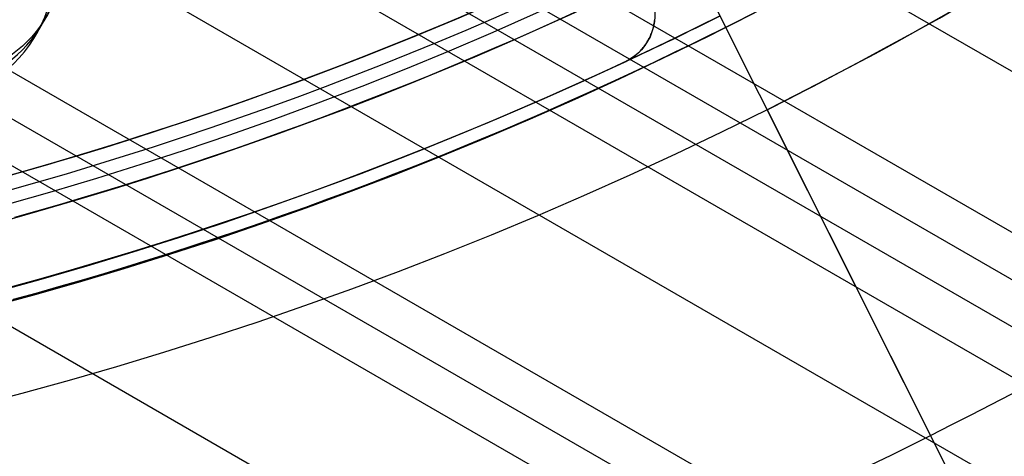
# Model space of a CAD drawing. Extents: x 19499 to 20475, y -6718 to -5871.
# Tile 14 of 60: x 20006 to 20025, y -6475 to -6467. Entities that reach past the tile are written whole.
import ezdxf

# ---------------------------------------------------------------- set-up
doc = ezdxf.new("R2010")
doc.units = 0
doc.layers.get('0').update_dxf_attribs({"linetype": 'CONTINUOUS'})
doc.layers.add('BLANCO_METALICO', color=7, linetype='CONTINUOUS')
doc.layers.add('COLOR', color=7, linetype='CONTINUOUS')

msp = doc.modelspace()

# ---------------------------------------------------------------- linework, layer by layer
for p, q in [((20002.94259959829, -6454.872013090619, 73.37723837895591), (20426.81014999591, -6699.592057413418, 73.3772383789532)), ((19999.25083780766, -6455.811427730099, 73.74757164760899), (20425.48043110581, -6701.89519809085, 73.74757162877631)), ((19998.03832620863, -6456.008148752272, 74.17051512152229), (20425.09212047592, -6702.567771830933, 74.17051512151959)), ((20424.28832880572, -6703.959979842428, 76.35061684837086), (19995.07558381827, -6456.153885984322, 76.35061684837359)), ((19996.78645518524, -6456.182145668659, 74.59345861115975), (20424.70380986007, -6703.240345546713, 74.59345859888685)), ((19986.93436570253, -6461.500131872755, 76.55034533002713), (20419.93803189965, -6711.494915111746, 76.55034533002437)), ((20006.91563121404, -6465.101082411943, 74.96379185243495), (20423.37409095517, -6705.543486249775, 74.96379185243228)), ((20006.65579527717, -6467.045581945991, 75.21564542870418), (20006.87233758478, -6466.67051966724, 77.09154099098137)), ((20006.1091471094, -6467.706312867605, 75.3341251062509), (20422.0443720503, -6707.846626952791, 75.33412510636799)), ((20421.26775080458, -6709.191774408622, 76.18001207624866), (20003.62536847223, -6468.065832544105, 76.18001207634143)), ((20005.29494604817, -6468.132998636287, 75.75706859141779), (20421.65606142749, -6708.519200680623, 75.75706859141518))]:
    msp.add_line(p, q)
at = {"extrusion": (0.112475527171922, 0.1948133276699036, 0.974370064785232)}
msp.add_lwpolyline([(-20545.72119684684, -4382.985045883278), (-20546.23174644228, -4382.676077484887), (-20546.74029225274, -4382.36241276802), (-20547.24677385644, -4382.044070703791), (-20547.75113102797, -4381.721071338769), (-20548.25330376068, -4381.393435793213), (-20548.75323228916, -4381.06118625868), (-20549.25085711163, -4380.724345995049), (-20549.74611901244, -4380.382939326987), (-20550.23895908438, -4380.036991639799), (-20550.72931875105, -4379.686529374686), (-20551.21713978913, -4379.331580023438), (-20551.70236435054, -4378.972172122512), (-20552.1849349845, -4378.608335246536), (-20552.66479465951, -4378.240100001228), (-20553.14188678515, -4377.867498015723), (-20553.6161552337, -4377.490561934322), (-20554.08754436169, -4377.109325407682), (-20554.55599903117, -4376.723823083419), (-20555.02146463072, -4376.334090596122), (-20555.48388709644, -4375.940164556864), (-20555.9432129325, -4375.542082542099), (-20556.3993892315, -4375.139883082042), (-20556.85236369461, -4374.73360564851), (-20557.30208465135, -4374.323290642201), (-20557.7485010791, -4373.908979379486), (-20558.19156262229, -4373.490714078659), (-20558.63121961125, -4373.068537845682), (-20559.06742308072, -4372.642494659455), (-20559.50012478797, -4372.212629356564), (-20559.92927723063, -4371.778987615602), (-20560.35483366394, -4371.341615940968), (-20560.77674811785, -4370.900561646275), (-20561.1949754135, -4370.455872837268), (-20561.60947117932, -4370.007598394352), (-20562.02019186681, -4369.555787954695), (-20562.42709476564, -4369.100491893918), (-20562.83013801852, -4368.641761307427), (-20563.22928063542, -4368.179647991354), (-20563.6244825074, -4367.71420442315), (-20564.0157044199, -4367.245483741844), (-20564.40290806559, -4366.773539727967), (-20564.78605605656, -4366.298426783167), (-20565.16511193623, -4365.820199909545), (-20565.54004019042, -4365.338914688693), (-20565.91080625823, -4364.854627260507), (-20566.27737654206, -4364.36739430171), (-20566.63971841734, -4363.877273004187), (-20566.99780024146, -4363.384321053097), (-20567.3515913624, -4362.888596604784), (-20567.70106212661, -4362.390158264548), (-20568.0461838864, -4361.889065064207), (-20568.38692900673, -4361.38537643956), (-20568.72327087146, -4360.879152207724), (-20569.05518388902, -4360.370452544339), (-20569.38264349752, -4359.85933796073), (-20569.70562616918, -4359.345869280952), (-20570.02410941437, -4358.830107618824), (-20570.33807178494, -4358.312114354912), (-20570.64749287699, -4357.791951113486), (-20570.9523533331, -4357.269679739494), (-20571.25263484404, -4356.745362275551), (-20571.54832014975, -4356.219060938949), (-20571.83939303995, -4355.690838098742), (-20572.12583835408, -4355.160756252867), (-20572.40764198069, -4354.628878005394), (-20572.68479085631, -4354.095266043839), (-20572.95727296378, -4353.559983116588), (-20573.22507732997, -4353.023092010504), (-20573.48819402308, -4352.48465552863), (-20573.74661414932, -4351.944736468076), (-20574.00032984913, -4351.403397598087), (-20574.24933429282, -4350.86070163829), (-20574.49362167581, -4350.316711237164), (-20574.73318721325, -4349.771488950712), (-20574.96802713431, -4349.22509722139), (-20575.19813867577, -4348.677598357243), (-20575.42352007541, -4348.129054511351), (-20575.64417056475, -4347.579527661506), (-20575.86009036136, -4347.029079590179), (-20576.07128066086, -4346.477771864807), (-20576.27774362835, -4345.925665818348), (-20576.47948238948, -4345.372822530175), (-20576.67650102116, -4344.819302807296), (-20576.86880454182, -4344.265167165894), (-20577.05639890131, -4343.710475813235), (-20577.23929097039, -4343.155288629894), (-20577.41748852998, -4342.599665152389), (-20577.59100025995, -4342.043664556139), (-20577.7598357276, -4341.487345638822), (-20577.92400537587, -4340.930766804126), (-20578.08352051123, -4340.373986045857), (-20578.23839329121, -4339.817060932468), (-20578.38863671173, -4339.260048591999), (-20578.53426459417, -4338.703005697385), (-20578.67529157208, -4338.145988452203), (-20578.81173307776, -4337.589052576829), (-20578.94360532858, -4337.032253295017), (-20579.07092531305, -4336.475645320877), (-20579.19371077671, -4335.919282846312), (-20579.31198020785, -4335.363219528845), (-20579.42575282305, -4334.807508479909), (-20579.53504855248, -4334.252202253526), (-20579.63988802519, -4333.697352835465), (-20579.7402925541, -4333.143011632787), (-20579.83628412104, -4332.589229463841), (-20579.92788536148, -4332.036056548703), (-20580.01511954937, -4331.483542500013), (-20580.09801058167, -4330.931736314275), (-20580.17658296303, -4330.380686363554), (-20580.25086179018, -4329.830440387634), (-20580.32087273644, -4329.281045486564), (-20580.38664203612, -4328.732548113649), (-20580.44819646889, -4328.184994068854), (-20580.50556334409, -4327.638428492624), (-20580.55877048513, -4327.092895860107), (-20580.60784621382, -4326.548439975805), (-20580.6528193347, -4326.00510396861), (-20580.69371911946, -4325.462930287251), (-20580.73057529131, -4324.921960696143), (-20580.76341800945, -4324.382236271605), (-20580.79227785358, -4323.843797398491), (-20580.81718580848, -4323.306683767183), (-20580.83817324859, -4322.770934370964), (-20580.85527192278, -4322.236587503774), (-20580.8685139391, -4321.703680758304), (-20580.87793174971, -4321.172251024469), (-20580.88355813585, -4320.642334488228), (-20580.88542619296, -4320.113966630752), (-20580.88362697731, -4319.595425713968), (-20580.87820832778, -4319.075392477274), (-20580.86913895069, -4318.553900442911), (-20580.85638784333, -4318.030983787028), (-20580.83992430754, -4317.506677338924), (-20580.81971796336, -4316.981016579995), (-20580.79573876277, -4316.454037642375), (-20580.76795700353, -4315.925777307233), (-20580.73634334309, -4315.396273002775), (-20580.70086881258, -4314.865562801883), (-20580.66150483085, -4314.333685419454), (-20580.61822321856, -4313.800680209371), (-20580.57099621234, -4313.266587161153), (-20580.51979647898, -4312.731446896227), (-20580.46459712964, -4312.195300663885), (-20580.40537173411, -4311.658190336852), (-20580.34209433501, -4311.120158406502), (-20580.2747394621, -4310.58124797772), (-20580.20328214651, -4310.041502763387), (-20580.12769793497, -4309.500967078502), (-20580.04796290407, -4308.959685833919), (-20579.96405367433, -4308.417704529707), (-20579.87594742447, -4307.875069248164), (-20579.78362190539, -4307.331826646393), (-20579.6870554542, -4306.788023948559), (-20579.5862270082, -4306.243708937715), (-20579.48111611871, -4305.698929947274), (-20579.3717029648, -4305.153735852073), (-20579.25796836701, -4304.608176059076), (-20579.1398938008, -4304.062300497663), (-20579.01746141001, -4303.516159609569), (-20578.89065402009, -4302.969804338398), (-20578.75945515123, -4302.4232861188), (-20578.62384903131, -4301.876656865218), (-20578.48382060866, -4301.329968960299), (-20578.33935556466, -4300.783275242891), (-20578.19044032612, -4300.23662899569), (-20578.03706207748, -4299.690083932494), (-20577.87920877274, -4299.143694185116), (-20577.71686914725, -4298.597514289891), (-20577.55003272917, -4298.051599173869), (-20577.37868985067, -4297.506004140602), (-20577.20283165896, -4296.960784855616), (-20577.02245012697, -4296.415997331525), (-20576.83753806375, -4295.871697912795), (-20576.64808912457, -4295.327943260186), (-20576.45409782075, -4294.784790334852), (-20576.25555952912, -4294.242296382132), (-20576.05247050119, -4293.700518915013), (-20575.84482787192, -4293.159515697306), (-20575.63262966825, -4292.619344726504), (-20575.41587481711, -4292.080064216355), (-20575.19456315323, -4291.54173257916), (-20574.96869542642, -4291.004408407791), (-20574.73827330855, -4290.468150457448), (-20574.50329940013, -4289.933017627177), (-20574.26377723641, -4289.399068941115), (-20574.01971129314, -4288.866363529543), (-20573.77110699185, -4288.334960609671), (-20573.51797070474, -4287.804919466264), (-20573.26030975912, -4287.276299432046), (-20572.99813244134, -4286.749159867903), (-20572.73144800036, -4286.22356014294), (-20572.46026665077, -4285.699559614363), (-20572.18459957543, -4285.177217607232), (-20571.90445892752, -4284.656593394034), (-20571.61985783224, -4284.137746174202), (-20571.33081038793, -4283.62073505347), (-20571.0373316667, -4283.105619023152), (-20570.73943771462, -4282.592456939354), (-20570.43714555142, -4282.081307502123), (-20570.13047316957, -4281.572229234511), (-20569.819439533, -4281.065280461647), (-20569.50406457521, -4280.560519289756), (-20569.18436919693, -4280.058003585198), (-20568.86037526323, -4279.55779095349), (-20568.53210560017, -4279.059938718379), (-20568.19958399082, -4278.564503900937), (-20567.86283517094, -4278.071543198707), (-20567.52188482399, -4277.581112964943), (-20567.1767595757, -4277.093269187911), (-20566.82748698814, -4276.608067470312), (-20566.47409555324, -4276.125563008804), (-20566.11661468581, -4275.645810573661), (-20565.75507471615, -4275.168864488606), (-20565.38950688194, -4274.694778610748), (-20565.0199433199, -4274.223606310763), (-20564.64641705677, -4273.755400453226), (-20564.26896199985, -4273.290213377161), (-20563.88761292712, -4272.828096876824), (-20563.50240547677, -4272.369102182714), (-20563.11337613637, -4271.913279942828), (-20562.72056223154, -4271.460680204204), (-20562.3240019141, -4271.011352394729), (-20561.92373414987, -4270.565345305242), (-20561.51979870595, -4270.122707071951), (-20561.11223613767, -4269.683485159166), (-20560.70108777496, -4269.247726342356), (-20560.28639570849, -4268.815476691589), (-20559.86820277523, -4268.386781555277), (-20559.44655254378, -4267.96168554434), (-20559.0214892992, -4267.540232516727), (-20558.5930580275, -4267.122465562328), (-20558.16130439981, -4266.708426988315), (-20557.72627475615, -4266.298158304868), (-20557.28801608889, -4265.891700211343), (-20556.8465760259, -4265.489092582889), (-20556.40200281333, -4265.090374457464), (-20555.95434529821, -4264.695584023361), (-20555.50365291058, -4264.304758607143), (-20555.04997564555, -4263.917934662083), (-20554.59336404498, -4263.535147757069), (-20554.13386917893, -4263.156432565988), (-20553.67154262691, -4262.781822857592), (-20553.20643645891, -4262.411351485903), (-20552.7386032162, -4262.045050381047), (-20552.26809589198, -4261.682950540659), (-20551.79496791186, -4261.325082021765), (-20551.31927311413, -4260.971473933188), (-20550.84106572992, -4260.622154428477), (-20550.36040036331, -4260.277150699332), (-20549.87733197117, -4259.936488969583), (-20549.39191584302, -4259.600194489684), (-20548.90420758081, -4259.268291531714), (-20548.41426307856, -4258.940803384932), (-20547.92213850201, -4258.617752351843), (-20547.42789026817, -4258.299159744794), (-20546.93157502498, -4257.9850458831)], dxfattribs=at)
at = {"extrusion": (0.112475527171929, 0.1948133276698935, 0.9743700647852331)}
msp.add_lwpolyline([(-20544.81033906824, -4257.985045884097), (-20545.33140868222, -4258.289837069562), (-20545.85052834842, -4258.599487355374), (-20546.36763479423, -4258.913978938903), (-20546.88266491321, -4259.233292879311), (-20547.39555578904, -4259.557409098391), (-20547.90624471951, -4259.886306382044), (-20548.41466924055, -4260.219962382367), (-20548.9207671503, -4260.558353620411), (-20549.42447653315, -4260.901455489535), (-20549.92573578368, -4261.249242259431), (-20550.42448363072, -4261.60168708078), (-20550.92065916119, -4261.958761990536), (-20551.41420184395, -4262.320437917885), (-20551.90505155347, -4262.686684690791), (-20552.39314859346, -4263.057471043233), (-20552.87843372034, -4263.432764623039), (-20553.3608481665, -4263.812532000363), (-20553.84033366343, -4264.196738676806), (-20554.31683246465, -4264.585349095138), (-20554.79028736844, -4264.978326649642), (-20555.26064174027, -4265.375633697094), (-20555.72783953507, -4265.777231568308), (-20556.19182531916, -4266.183080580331), (-20556.65254429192, -4266.593140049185), (-20557.10994230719, -4267.007368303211), (-20557.56396589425, -4267.425722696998), (-20558.01456227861, -4267.848159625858), (-20558.46167940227, -4268.274634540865), (-20558.90526594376, -4268.705101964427), (-20559.34527133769, -4269.139515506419), (-20559.78164579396, -4269.577827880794), (-20560.21434031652, -4270.019990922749), (-20560.64330672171, -4270.465955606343), (-20561.06849765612, -4270.915672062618), (-20561.48986661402, -4271.369089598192), (-20561.90736795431, -4271.82615671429), (-20562.32095691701, -4272.286821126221), (-20562.73058963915, -4272.751029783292), (-20563.13622317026, -4273.218728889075), (-20563.53781548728, -4273.689863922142), (-20563.93532550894, -4274.164379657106), (-20564.3287131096, -4274.642220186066), (-20564.71793913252, -4275.123328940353), (-20565.10296540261, -4275.607648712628), (-20565.48375473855, -4276.095121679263), (-20565.86027096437, -4276.58568942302), (-20566.23247892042, -4277.079292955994), (-20566.60034447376, -4277.575872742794), (-20566.96383452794, -4278.075368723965), (-20567.32291703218, -4278.577720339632), (-20567.67756098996, -4279.082866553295), (-20568.02773646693, -4279.590745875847), (-20568.37341459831, -4280.101296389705), (-20568.71456759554, -4280.61445577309), (-20569.05116875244, -4281.13016132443), (-20569.38319245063, -4281.648349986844), (-20569.71061416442, -4282.168958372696), (-20570.033410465, -4282.691922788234), (-20570.35155902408, -4283.217179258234), (-20570.66503861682, -4283.744663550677), (-20570.97382912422, -4284.27431120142), (-20571.27791153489, -4284.806057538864), (-20571.57726794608, -4285.339837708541), (-20571.8718815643, -4285.875586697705), (-20572.16173670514, -4286.413239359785), (-20572.44681879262, -4286.952730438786), (-20572.72711435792, -4287.493994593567), (-20573.00261103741, -4288.036966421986), (-20573.27329757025, -4288.581580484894), (-20573.53916379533, -4289.127771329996), (-20573.80020064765, -4289.675473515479), (-20574.0564001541, -4290.224621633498), (-20574.3077554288, -4290.775150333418), (-20574.55426066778, -4291.326994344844), (-20574.79591114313, -4291.880088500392), (-20575.03270319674, -4292.434367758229), (-20575.26463423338, -4292.989767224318), (-20575.49170271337, -4293.546222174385), (-20575.71390814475, -4294.103668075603), (-20575.93125107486, -4294.662040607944), (-20576.14373308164, -4295.22127568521), (-20576.35135676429, -4295.781309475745), (-20576.55412573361, -4296.342078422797), (-20576.75204460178, -4296.903519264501), (-20576.94511897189, -4297.465569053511), (-20577.1333554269, -4298.02816517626), (-20577.31676151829, -4298.59124537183), (-20577.49534575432, -4299.15474775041), (-20577.66911758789, -4299.718610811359), (-20577.83808740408, -4300.282773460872), (-20578.00226650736, -4300.847175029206), (-20578.16166710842, -4301.411755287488), (-20578.31630231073, -4301.976454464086), (-20578.4661860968, -4302.541213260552), (-20578.61133331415, -4303.105972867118), (-20578.75175966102, -4303.670674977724), (-20578.88748167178, -4304.235261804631), (-20579.01851670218, -4304.799676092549), (-20579.1448829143, -4305.363861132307), (-20579.26659926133, -4305.927760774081), (-20579.38368547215, -4306.491319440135), (-20579.49616203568, -4307.054482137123), (-20579.60405018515, -4307.617194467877), (-20579.70737188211, -4308.179402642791), (-20579.80614980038, -4308.741053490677), (-20579.90040730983, -4309.302094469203), (-20579.99016846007, -4309.862473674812), (-20580.07545796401, -4310.422139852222), (-20580.15630118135, -4310.981042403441), (-20580.232724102, -4311.539131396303), (-20580.30475332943, -4312.09635757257), (-20580.37241606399, -4312.652672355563), (-20580.43574008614, -4313.20802785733), (-20580.49475373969, -4313.762376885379), (-20580.54948591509, -4314.315672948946), (-20580.59996603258, -4314.867870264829), (-20580.64622402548, -4315.418923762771), (-20580.68829032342, -4315.968789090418), (-20580.72619583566, -4316.517422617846), (-20580.75997193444, -4317.064781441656), (-20580.78965043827, -4317.610823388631), (-20580.81526359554, -4318.15550701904), (-20580.83684406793, -4318.698791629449), (-20580.85442491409, -4319.240637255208), (-20580.8680395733, -4319.781004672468), (-20580.87772184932, -4320.319855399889), (-20580.88350589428, -4320.857151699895), (-20580.88542619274, -4321.392856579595), (-20580.88367452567, -4321.904499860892), (-20580.87839934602, -4322.417596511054), (-20580.86957058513, -4322.932114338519), (-20580.85715844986, -4323.448020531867), (-20580.84113343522, -4323.965281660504), (-20580.82146633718, -4324.483863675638), (-20580.79812826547, -4325.003731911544), (-20580.77109065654, -4325.524851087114), (-20580.74032528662, -4326.047185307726), (-20580.70580428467, -4326.570698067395), (-20580.66750014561, -4327.095352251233), (-20580.6253857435, -4327.621110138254), (-20580.57943434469, -4328.147933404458), (-20580.5296196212, -4328.675783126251), (-20580.47591566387, -4329.204619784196), (-20580.41829699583, -4329.734403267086), (-20580.3567385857, -4330.265092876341), (-20580.29121586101, -4330.796647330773), (-20580.22170472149, -4331.32902477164), (-20580.14818155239, -4331.862182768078), (-20580.07062323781, -4332.396078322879), (-20579.98900717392, -4332.930667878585), (-20579.90331128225, -4333.465907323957), (-20579.81351402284, -4334.00175200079), (-20579.71959440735, -4334.538156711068), (-20579.62153201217, -4335.075075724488), (-20579.51930699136, -4335.612462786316), (-20579.41290008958, -4336.150271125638), (-20579.30229265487, -4336.688453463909), (-20579.18746665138, -4337.226962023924), (-20579.0684046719, -4337.765748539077), (-20578.94508995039, -4338.30476426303), (-20578.81750637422, -4338.843959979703), (-20578.68563849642, -4339.383286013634), (-20578.54947154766, -4339.922692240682), (-20578.4089914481, -4340.462128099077), (-20578.26418481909, -4341.001542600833), (-20578.11503899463, -4341.540884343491), (-20577.96154203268, -4342.080101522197), (-20577.80368272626, -4342.619141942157), (-20577.64145061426, -4343.157953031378), (-20577.47483599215, -4343.696481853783), (-20577.30382992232, -4344.234675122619), (-20577.12842424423, -4344.772479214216), (-20576.94861158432, -4345.309840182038), (-20576.76438536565, -4345.84670377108), (-20576.5757398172, -4346.383015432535), (-20576.38266998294, -4346.918720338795), (-20576.18517173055, -4347.453763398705), (-20575.98324175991, -4347.988089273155), (-20575.77687761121, -4348.521642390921), (-20575.56607767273, -4349.05436696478), (-20575.35084118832, -4349.586207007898), (-20575.1311682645, -4350.117106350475), (-20574.90705987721, -4350.647008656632), (-20574.67851787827, -4351.175857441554), (-20574.44554500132, -4351.703596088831), (-20574.20814486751, -4352.230167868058), (-20573.96632199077, -4352.755515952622), (-20573.72008178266, -4353.279583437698), (-20573.46943055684, -4353.802313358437), (-20573.21437553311, -4354.323648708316), (-20572.95492484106, -4354.843532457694), (-20572.69108752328, -4355.361907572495), (-20572.42287353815, -4355.878717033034), (-20572.1502937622, -4356.393903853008), (-20571.873359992, -4356.907411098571), (-20571.59208494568, -4357.419181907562), (-20571.30648226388, -4357.929159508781), (-20571.01656651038, -4358.437287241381), (-20570.72235317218, -4358.943508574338), (-20570.42385865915, -4359.44776712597), (-20570.12110030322, -4359.95000668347), (-20569.81409635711, -4360.450171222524), (-20569.50286599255, -4360.948204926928), (-20569.18742929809, -4361.444052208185), (-20568.86780727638, -4361.937657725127), (-20568.54402184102, -4362.428966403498), (-20568.21609581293, -4362.917923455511), (-20567.88405291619, -4363.40447439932), (-20567.54791777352, -4363.888565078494), (-20567.20771590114, -4364.37014168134), (-20566.86347370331, -4364.849150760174), (-20566.51521846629, -4365.325539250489), (-20566.16297835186, -4365.799254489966), (-20565.80678239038, -4366.270244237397), (-20565.44666047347, -4366.738456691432), (-20565.08264334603, -4367.203840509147), (-20564.71476259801, -4367.66634482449), (-20564.34305065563, -4368.12591926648), (-20563.96754077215, -4368.582513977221), (-20563.58826701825, -4369.036079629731), (-20563.20526427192, -4369.486567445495), (-20562.81856820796, -4369.933929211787), (-20562.42821528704, -4370.378117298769), (-20562.03424274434, -4370.819084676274), (-20561.6366885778, -4371.256784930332), (-20561.23559153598, -4371.691172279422), (-20560.83099110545, -4372.122201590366), (-20560.42292749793, -4372.549828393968), (-20560.0114416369, -4372.974008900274), (-20559.59657514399, -4373.394700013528), (-20559.17837032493, -4373.811859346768), (-20558.75687015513, -4374.225445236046), (-20558.33211826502, -4374.635416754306), (-20557.90415892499, -4375.041733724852), (-20557.47303703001, -4375.444356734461), (-20557.03879808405, -4375.84324714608), (-20556.60148818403, -4376.238367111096), (-20556.16115400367, -4376.629679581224), (-20555.71784277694, -4377.017148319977), (-20555.27160228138, -4377.400737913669), (-20554.82248082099, -4377.780413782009), (-20554.37052720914, -4378.156142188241), (-20553.91579075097, -4378.527890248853), (-20553.45832122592, -4378.895625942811), (-20552.99816886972, -4379.259318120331), (-20552.53538435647, -4379.618936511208), (-20552.0700187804, -4379.974451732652), (-20551.60212363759, -4380.32583529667), (-20551.13175080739, -4380.673059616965), (-20550.65895253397, -4381.016098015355), (-20550.18378140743, -4381.354924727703), (-20549.70629034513, -4381.68951490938), (-20549.22653257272, -4382.019844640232), (-20548.74456160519, -4382.345890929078), (-20548.26043122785, -4382.66763171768), (-20547.77419547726, -4382.985045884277)], dxfattribs=at)
at = {"extrusion": (0.1124755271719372, 0.1948133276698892, 0.9743700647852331)}
msp.add_lwpolyline([(-20551.17138497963, -4257.985045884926), (-20551.64679980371, -4258.320163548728), (-20552.11996327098, -4258.659354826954), (-20552.59082622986, -4259.002596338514), (-20553.0593398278, -4259.349863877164), (-20553.52545552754, -4259.701132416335), (-20553.98912512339, -4260.05637611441), (-20554.45030075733, -4260.415568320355), (-20554.90893493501, -4260.778681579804), (-20555.36498054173, -4261.145687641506), (-20555.81839085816, -4261.516557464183), (-20556.26911957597, -4261.891261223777), (-20556.71712081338, -4262.26976832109), (-20557.16234913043, -4262.652047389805), (-20557.60475954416, -4263.038066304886), (-20558.04430754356, -4263.427792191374), (-20558.48094910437, -4263.821191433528), (-20558.91464070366, -4264.218229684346), (-20559.34533933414, -4264.618871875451), (-20559.77300251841, -4265.023082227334), (-20560.19758832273, -4265.43082425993), (-20560.61905537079, -4265.842060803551), (-20561.03736285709, -4266.256754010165), (-20561.45247056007, -4266.674865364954), (-20561.86433885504, -4267.096355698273), (-20562.27292872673, -4267.521185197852), (-20562.67820178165, -4267.949313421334), (-20563.08012026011, -4268.38069930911), (-20563.4786470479, -4268.81530119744), (-20563.87374568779, -4269.253076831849), (-20564.26538039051, -4269.693983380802), (-20564.65351604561, -4270.137977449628), (-20565.03811823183, -4270.585015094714), (-20565.41915322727, -4271.035051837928), (-20565.79658801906, -4271.488042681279), (-20566.17039031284, -4271.943942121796), (-20566.54052854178, -4272.402704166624), (-20566.90697187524, -4272.864282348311), (-20567.26969022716, -4273.328629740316), (-20567.62865426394, -4273.795698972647), (-20567.98383541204, -4274.265442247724), (-20568.33520586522, -4274.737811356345), (-20568.68273859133, -4275.212757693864), (-20569.02640733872, -4275.690232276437), (-20569.36618664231, -4276.170185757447), (-20569.70205182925, -4276.652568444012), (-20570.03397902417, -4277.137330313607), (-20570.36194515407, -4277.624421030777), (-20570.68592795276, -4278.113789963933), (-20571.00590596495, -4278.605386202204), (-20571.32185854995, -4279.099158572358), (-20571.63376588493, -4279.595055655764), (-20571.94160896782, -4280.093025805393), (-20572.24536961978, -4280.593017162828), (-20572.5450304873, -4281.094977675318), (-20572.8405750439, -4281.598855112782), (-20573.13198759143, -4282.104597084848), (-20573.41925326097, -4282.612151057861), (-20573.70235801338, -4283.121464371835), (-20573.98128863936, -4283.632484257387), (-20574.25603275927, -4284.145157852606), (-20574.52657882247, -4284.65943221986), (-20574.79291610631, -4285.175254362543), (-20575.05503471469, -4285.692571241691), (-20575.31292557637, -4286.211329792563), (-20575.56658044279, -4286.731476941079), (-20575.81599188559, -4287.252959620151), (-20576.06115329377, -4287.775724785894), (-20576.30205887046, -4288.299719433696), (-20576.5387036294, -4288.824890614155), (-20576.771083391, -4289.351185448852), (-20576.99919477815, -4289.878551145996), (-20577.22303521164, -4290.406935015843), (-20577.44260290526, -4290.936284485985), (-20577.6578968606, -4291.466547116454), (-20577.86891686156, -4291.997670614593), (-20578.07566346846, -4292.529602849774), (-20578.27813801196, -4293.062291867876), (-20578.47634258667, -4293.595685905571), (-20578.6702800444, -4294.129733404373), (-20578.85995398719, -4294.664383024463), (-20579.0453687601, -4295.19958365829), (-20579.22652944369, -4295.735284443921), (-20579.40344184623, -4296.271434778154), (-20579.57611249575, -4296.807984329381), (-20579.74454863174, -4297.344883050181), (-20579.9087581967, -4297.882081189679), (-20580.06874982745, -4298.419529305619), (-20580.22453284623, -4298.957178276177), (-20580.37611725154, -4299.49497931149), (-20580.52351370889, -4300.032883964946), (-20580.66673354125, -4300.570844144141), (-20580.80578871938, -4301.108812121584), (-20580.94069185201, -4301.646740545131), (-20581.07145617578, -4302.184582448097), (-20581.19809554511, -4302.722291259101), (-20581.32062442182, -4303.259820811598), (-20581.43905786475, -4303.797125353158), (-20581.55341151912, -4304.334159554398), (-20581.66370160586, -4304.870878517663), (-20581.76994491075, -4305.40723778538), (-20581.87215877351, -4305.943193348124), (-20581.97036107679, -4306.47870165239), (-20582.06457023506, -4307.013719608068), (-20582.15480518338, -4307.548204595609), (-20582.24108536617, -4308.082114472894), (-20582.32343072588, -4308.615407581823), (-20582.40186169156, -4309.148042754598), (-20582.4763991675, -4309.679979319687), (-20582.54706452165, -4310.211177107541), (-20582.61387957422, -4310.741596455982), (-20582.67686658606, -4311.271198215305), (-20582.7360482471, -4311.799943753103), (-20582.79144766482, -4312.327794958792), (-20582.84308835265, -4312.854714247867), (-20582.89099421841, -4313.380664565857), (-20582.93518955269, -4313.905609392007), (-20582.97569901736, -4314.429512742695), (-20583.01254763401, -4314.952339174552), (-20583.04576077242, -4315.474053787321), (-20583.07536413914, -4315.994622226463), (-20583.10138376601, -4316.514010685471), (-20583.12384599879, -4317.03218590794), (-20583.14277748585, -4317.549115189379), (-20583.15820516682, -4318.064766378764), (-20583.17015626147, -4318.579107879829), (-20583.17865825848, -4319.092108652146), (-20583.18373890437, -4319.603738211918), (-20583.18542619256, -4320.113966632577), (-20583.18367871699, -4320.633215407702), (-20583.17841649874, -4321.153914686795), (-20583.1696100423, -4321.67603291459), (-20583.15723011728, -4322.199537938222), (-20583.14124777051, -4322.724397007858), (-20583.12163433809, -4323.250576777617), (-20583.09836145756, -4323.778043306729), (-20583.07140108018, -4324.306762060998), (-20583.04072548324, -4324.836697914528), (-20583.00630728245, -4325.367815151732), (-20582.96811944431, -4325.900077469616), (-20582.9261352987, -4326.433447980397), (-20582.88032855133, -4326.967889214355), (-20582.83067329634, -4327.503363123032), (-20582.77714402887, -4328.039831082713), (-20582.71971565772, -4328.577253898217), (-20582.65836351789, -4329.115591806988), (-20582.59306338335, -4329.654804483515), (-20582.52379147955, -4330.194851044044), (-20582.4505244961, -4330.735690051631), (-20582.37323959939, -4331.277279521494), (-20582.29191444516, -4331.819576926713), (-20582.20652719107, -4332.362539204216), (-20582.11705650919, -4332.906122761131), (-20582.02348159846, -4333.450283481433), (-20581.92578219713, -4333.99497673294), (-20581.82393859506, -4334.540157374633), (-20581.71793164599, -4335.085779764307), (-20581.60774277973, -4335.631797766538), (-20581.49335401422, -4336.178164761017), (-20581.37474796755, -4336.724833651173), (-20581.25190786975, -4337.271756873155), (-20581.12481757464, -4337.818886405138), (-20580.99346157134, -4338.366173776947), (-20580.8578249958, -4338.913570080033), (-20580.71789364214, -4339.46102597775), (-20580.57365397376, -4340.008491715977), (-20580.42509313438, -4340.555917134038), (-20580.27219895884, -4341.103251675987), (-20580.11495998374, -4341.650444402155), (-20579.95336545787, -4342.197444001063), (-20579.78740535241, -4342.744198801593), (-20579.61707037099, -4343.290656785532), (-20579.44235195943, -4343.836765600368), (-20579.26324231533, -4344.382472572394), (-20579.07973439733, -4344.927724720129), (-20578.8918219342, -4345.472468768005), (-20578.69949943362, -4346.016651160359), (-20578.50276219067, -4346.560218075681), (-20578.30160629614, -4347.103115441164), (-20578.09602864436, -4347.645288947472), (-20577.88602694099, -4348.186684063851), (-20577.67159971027, -4348.727246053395), (-20577.45274630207, -4349.266919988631), (-20577.22946689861, -4349.805650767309), (-20577.00176252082, -4350.343383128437), (-20576.76963503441, -4350.88006166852), (-20576.53308715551, -4351.415630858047), (-20576.29212245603, -4351.950035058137), (-20576.04674536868, -4352.48321853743), (-20575.79696119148, -4353.015125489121), (-20575.54277609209, -4353.545700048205), (-20575.2841971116, -4354.074886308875), (-20575.02123216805, -4354.602628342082), (-20574.75389005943, -4355.128870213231), (-20574.48218046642, -4355.65355600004), (-20574.20611395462, -4356.176629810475), (-20573.92570197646, -4356.69803580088), (-20573.64095687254, -4357.217718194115), (-20573.35189187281, -4357.735621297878), (-20573.05852109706, -4358.25168952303), (-20572.76085955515, -4358.765867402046), (-20572.45892314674, -4359.27809960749), (-20572.15272866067, -4359.788330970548), (-20571.84229377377, -4360.296506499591), (-20571.52763704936, -4360.802571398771), (-20571.20877793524, -4361.306471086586), (-20570.88573676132, -4361.808151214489), (-20570.55853473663, -4362.307557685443), (-20570.22719394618, -4362.804636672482), (-20569.89173734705, -4363.299334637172), (-20569.5521887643, -4363.791598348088), (-20569.20857288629, -4364.281374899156), (-20568.86091525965, -4364.768611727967), (-20568.50924228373, -4365.253256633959), (-20568.15358120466, -4365.735257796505), (-20567.79396010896, -4366.214563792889), (-20567.43040791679, -4366.691123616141), (-20567.06295437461, -4367.164886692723), (-20566.69163004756, -4367.635802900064), (-20566.3164663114, -4368.103822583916), (-20565.93749534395, -4368.568896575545), (-20565.55475011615, -4369.030976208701), (-20565.16826438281, -4369.490013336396), (-20564.77807267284, -4369.945960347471), (-20564.38421027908, -4370.398770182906), (-20563.98671324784, -4370.848396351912), (-20563.58561836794, -4371.294792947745), (-20563.18096315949, -4371.737914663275), (-20562.77278586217, -4372.177716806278), (-20562.36112542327, -4372.614155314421), (-20561.94602148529, -4373.047186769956), (-20561.52751437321, -4373.476768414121), (-20561.1056450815, -4373.902858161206), (-20560.68045526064, -4374.325414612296), (-20560.25198720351, -4374.744397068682), (-20559.82028383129, -4375.159765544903), (-20559.3853886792, -4375.571480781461), (-20558.9473458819, -4375.979504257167), (-20558.50620015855, -4376.383798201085), (-20558.06199679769, -4376.784325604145), (-20557.61478164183, -4377.181050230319), (-20557.16460107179, -4377.573936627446), (-20556.71150199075, -4377.962950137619), (-20556.25553180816, -4378.348056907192), (-20555.7967384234, -4378.729223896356), (-20555.33517020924, -4379.106418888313), (-20554.8708759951, -4379.479610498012), (-20554.40390505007, -4379.848768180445), (-20553.93430706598, -4380.213862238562), (-20553.46213214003, -4380.574863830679), (-20552.98743075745, -4380.931744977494), (-20552.51025377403, -4381.284478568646), (-20552.03065239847, -4381.633038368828), (-20551.54867817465, -4381.977399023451), (-20551.06438296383, -4382.317536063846), (-20550.57781892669, -4382.653425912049), (-20550.08903850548, -4382.985045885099)], dxfattribs=at)
at = {"extrusion": (0.1124755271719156, 0.1948133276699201, 0.9743700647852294)}
msp.add_lwpolyline([(-20551.92900245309, -4382.985045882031), (-20552.39493319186, -4382.647722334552), (-20552.85859259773, -4382.306462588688), (-20553.31993379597, -4381.961290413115), (-20553.77891022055, -4381.612230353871), (-20554.2354756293, -4381.259307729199), (-20554.68958411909, -4380.902548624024), (-20555.14119014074, -4380.541979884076), (-20555.59024851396, -4380.177629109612), (-20556.03671444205, -4379.809524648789), (-20556.48054352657, -4379.437695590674), (-20556.92169178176, -4379.062171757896), (-20557.36011564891, -4378.682983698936), (-20557.79577201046, -4378.300162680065), (-20558.22861820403, -4377.913740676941), (-20558.6586120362, -4377.523750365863), (-20559.08571179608, -4377.130225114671), (-20559.50987626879, -4376.733198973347), (-20559.93106474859, -4376.332706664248), (-20560.34923705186, -4375.928783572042), (-20560.76435352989, -4375.52146573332), (-20561.17637508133, -4375.110789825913), (-20561.5852631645, -4374.696793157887), (-20561.99097980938, -4374.279513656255), (-20562.39348762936, -4373.858989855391), (-20562.79274983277, -4373.435260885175), (-20563.188730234, -4373.008366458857), (-20563.58139326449, -4372.578346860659), (-20563.97070398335, -4372.145242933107), (-20564.35662808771, -4371.709096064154), (-20564.7391319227, -4371.269948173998), (-20565.11818249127, -4370.827841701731), (-20565.49374746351, -4370.382819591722), (-20565.86579518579, -4369.934925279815), (-20566.23429468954, -4369.484202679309), (-20566.59921569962, -4369.030696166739), (-20566.9605286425, -4368.574450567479), (-20567.31820465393, -4368.115511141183), (-20567.67221558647, -4367.653923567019), (-20568.02253401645, -4367.189733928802), (-20568.36913325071, -4366.722988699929), (-20568.71198733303, -4366.253734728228), (-20569.05107105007, -4365.782019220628), (-20569.386359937, -4365.307889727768), (-20569.71783028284, -4364.831394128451), (-20570.04545913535, -4364.352580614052), (-20570.36922430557, -4363.871497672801), (-20570.68910437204, -4363.388194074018), (-20571.00507868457, -4362.902718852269), (-20571.31712736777, -4362.415121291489), (-20571.62523132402, -4361.925450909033), (-20571.92937223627, -4361.433757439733), (-20572.22953257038, -4360.94009081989), (-20572.52569557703, -4360.444501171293), (-20572.81784529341, -4359.947038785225), (-20573.1059665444, -4359.447754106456), (-20573.39004494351, -4358.946697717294), (-20573.67006689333, -4358.443920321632), (-20573.94601958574, -4357.93947272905), (-20574.21789100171, -4357.433405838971), (-20574.48566991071, -4356.925770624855), (-20574.74934586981, -4356.416618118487), (-20575.00890922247, -4355.905999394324), (-20575.26435109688, -4355.39396555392), (-20575.51566340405, -4354.880567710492), (-20575.76283883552, -4354.365856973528), (-20576.00587086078, -4353.849884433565), (-20576.24475372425, -4353.332701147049), (-20576.4794824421, -4352.81435812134), (-20576.71005279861, -4352.294906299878), (-20576.93646134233, -4351.774396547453), (-20577.15870538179, -4351.25287963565), (-20577.37678298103, -4350.730406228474), (-20577.59069295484, -4350.207026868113), (-20577.8004348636, -4349.682791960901), (-20578.00600900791, -4349.157751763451), (-20578.20741642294, -4348.631956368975), (-20578.4046588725, -4348.105455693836), (-20578.59773884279, -4347.578299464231), (-20578.78665953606, -4347.050537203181), (-20578.97142486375, -4346.522218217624), (-20579.15203943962, -4345.993391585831), (-20579.32850857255, -4345.464106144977), (-20579.50083825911, -4344.934410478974), (-20579.66903517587, -4344.404352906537), (-20579.8331066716, -4343.873981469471), (-20579.99306075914, -4343.343343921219), (-20580.14890610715, -4342.812487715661), (-20580.30065203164, -4342.281459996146), (-20580.44830848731, -4341.750307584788), (-20580.59188605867, -4341.219076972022), (-20580.73139595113, -4340.687814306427), (-20580.86684998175, -4340.156565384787), (-20580.99826056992, -4339.625375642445), (-20581.12564072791, -4339.094290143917), (-20581.24900405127, -4338.563353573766), (-20581.36836470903, -4338.032610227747), (-20581.48373743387, -4337.502104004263), (-20581.59513751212, -4336.971878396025), (-20581.70258077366, -4336.441976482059), (-20581.8060835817, -4335.912440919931), (-20581.90566282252, -4335.383313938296), (-20582.00133589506, -4334.854637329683), (-20582.09312070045, -4334.326452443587), (-20582.18103563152, -4333.798800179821), (-20582.26509956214, -4333.271720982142), (-20582.34533183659, -4332.745254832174), (-20582.42175225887, -4332.219441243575), (-20582.49438108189, -4331.694319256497), (-20582.56323899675, -4331.169927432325), (-20582.62834712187, -4330.646303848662), (-20582.68972699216, -4330.123486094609), (-20582.74740054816, -4329.601511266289), (-20582.80139012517, -4329.080415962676), (-20582.85171844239, -4328.560236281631), (-20582.89840859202, -4328.041007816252), (-20582.94148402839, -4327.522765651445), (-20582.98096855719, -4327.005544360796), (-20583.01688632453, -4326.489378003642), (-20583.04926180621, -4325.974300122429), (-20583.07811979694, -4325.460343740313), (-20583.10348539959, -4324.947541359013), (-20583.1253840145, -4324.435924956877), (-20583.14384132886, -4323.925525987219), (-20583.1588833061, -4323.416375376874), (-20583.17053617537, -4322.908503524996), (-20583.17882642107, -4322.401940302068), (-20583.18378077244, -4321.896715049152), (-20583.18542619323, -4321.39285657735), (-20583.18363339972, -4320.86691804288), (-20583.17823445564, -4320.339491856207), (-20583.16919871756, -4319.810610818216), (-20583.15649582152, -4319.280308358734), (-20583.1400956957, -4318.748618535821), (-20583.11996857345, -4318.215576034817), (-20583.0960850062, -4317.681216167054), (-20583.06841587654, -4317.145574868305), (-20583.03693241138, -4316.608688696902), (-20583.0016061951, -4316.070594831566), (-20582.96240918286, -4315.531331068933), (-20582.91931371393, -4314.990935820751), (-20582.87229252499, -4314.449448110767), (-20582.82131876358, -4313.90690757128), (-20582.76636600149, -4313.363354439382), (-20582.70740824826, -4312.818829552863), (-20582.6444199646, -4312.273374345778), (-20582.57737607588, -4311.727030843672), (-20582.5062519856, -4311.179841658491), (-20582.43102358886, -4310.631849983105), (-20582.35166728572, -4310.083099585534), (-20582.26815999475, -4309.533634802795), (-20582.18047916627, -4308.983500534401), (-20582.08860279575, -4308.432742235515), (-20581.99250943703, -4307.881405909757), (-20581.89217821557, -4307.329538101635), (-20581.78758884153, -4306.777185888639), (-20581.67872162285, -4306.224396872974), (-20581.56555747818, -4305.671219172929), (-20581.4480779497, -4305.117701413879), (-20581.32626521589, -4304.563892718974), (-20581.20010210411, -4304.009842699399), (-20581.06957210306, -4303.45560144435), (-20580.93465937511, -4302.901219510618), (-20580.79534876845, -4302.346747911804), (-20580.65162582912, -4301.792238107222), (-20580.50347681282, -4301.237741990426), (-20580.35088869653, -4300.683311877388), (-20580.19384918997, -4300.129000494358), (-20580.0323467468, -4299.574860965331), (-20579.86637057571, -4299.020946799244), (-20579.69591065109, -4298.467311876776), (-20579.52095772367, -4297.914010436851), (-20579.34150333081, -4297.361097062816), (-20579.15753980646, -4296.808626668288), (-20578.96906029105, -4296.256654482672), (-20578.77605874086, -4295.70523603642), (-20578.57852993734, -4295.154427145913), (-20578.37646949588, -4294.604283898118), (-20578.16987387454, -4294.05486263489), (-20577.95874038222, -4293.506219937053), (-20577.74306718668, -4292.958412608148), (-20577.52285332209, -4292.411497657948), (-20577.29809869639, -4291.865532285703), (-20577.06880409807, -4291.320573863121), (-20576.83497120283, -4290.776679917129), (-20576.59660257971, -4290.233908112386), (-20576.35370169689, -4289.692316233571), (-20576.10627292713, -4289.151962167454), (-20575.85432155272, -4288.612903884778), (-20575.59785377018, -4288.075199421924), (-20575.33687669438, -4287.5389068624), (-20575.07139836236, -4287.004084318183), (-20574.80142773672, -4286.470789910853), (-20574.5269747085, -4285.939081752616), (-20574.24805009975, -4285.409017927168), (-20573.96466566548, -4284.880656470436), (-20573.6768340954, -4284.354055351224), (-20573.384569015, -4283.82927245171), (-20573.08788498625, -4283.306365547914), (-20572.78679750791, -4282.785392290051), (-20572.48132301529, -4282.266410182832), (-20572.17147887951, -4281.749476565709), (-20571.85728340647, -4281.234648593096), (-20571.53875583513, -4280.721983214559), (-20571.21591633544, -4280.211537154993), (-20570.88878600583, -4279.703366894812), (-20570.55738687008, -4279.197528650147), (-20570.22174187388, -4278.694078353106), (-20569.88187488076, -4278.193071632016), (-20569.53781066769, -4277.694563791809), (-20569.18957492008, -4277.198609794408), (-20568.83719422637, -4276.705264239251), (-20568.48069607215, -4276.214581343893), (-20568.12010883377, -4275.726614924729), (-20567.75546177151, -4275.24141837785), (-20567.38678502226, -4274.759044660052), (-20567.01410959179, -4274.279546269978), (-20566.63746734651, -4273.802975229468), (-20566.25689100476, -4273.329383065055), (-20565.8724141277, -4272.858820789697), (-20565.48407110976, -4272.391338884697), (-20565.09189716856, -4271.926987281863), (-20564.69592833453, -4271.465815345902), (-20564.29620143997, -4271.007871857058), (-20563.89275410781, -4270.553204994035), (-20563.48562473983, -4270.101862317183), (-20563.07485250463, -4269.653890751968), (-20562.66047732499, -4269.209336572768), (-20562.24253986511, -4268.768245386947), (-20561.82108151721, -4268.330662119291), (-20561.39614438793, -4267.896630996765), (-20560.96777128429, -4267.466195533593), (-20560.53600569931, -4267.039398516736), (-20560.10089179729, -4266.616281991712), (-20559.66247439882, -4266.196887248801), (-20559.22079896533, -4265.781254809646), (-20558.77591158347, -4265.369424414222), (-20558.32785894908, -4264.96143500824), (-20557.87668835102, -4264.557324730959), (-20557.4224476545, -4264.157130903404), (-20556.96518528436, -4263.760890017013), (-20556.50495020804, -4263.368637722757), (-20556.04179191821, -4262.980408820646), (-20555.5757604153, -4262.59623724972), (-20555.10690618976, -4262.216156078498), (-20554.63528020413, -4261.840197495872), (-20554.16093387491, -4261.46839280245), (-20553.6839190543, -4261.100772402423), (-20553.20428801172, -4260.737365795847), (-20552.7220934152, -4260.378201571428), (-20552.23738831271, -4260.023307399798), (-20551.75022611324, -4259.672710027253), (-20551.26066056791, -4259.326435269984), (-20550.76874575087, -4258.984508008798), (-20550.2745360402, -4258.646952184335), (-20549.77808609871, -4258.313790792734), (-20549.27945085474, -4257.985045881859)], dxfattribs=at)
for points in [[(20006.22089582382, -6472.092673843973), (20006.65412693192, -6471.973094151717), (20007.08662064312, -6471.850873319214), (20007.51836086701, -6471.726016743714), (20007.94933151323, -6471.598529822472), (20008.37951649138, -6471.46841795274), (20008.80889971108, -6471.33568653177), (20009.23746508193, -6471.200340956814), (20009.66519651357, -6471.062386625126), (20010.09207791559, -6470.921828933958), (20010.51809319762, -6470.778673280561), (20010.94322626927, -6470.632925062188), (20011.36746104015, -6470.484589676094), (20011.79078141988, -6470.33367251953), (20012.21317131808, -6470.180178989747), (20012.63461464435, -6470.024114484), (20013.05509530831, -6469.865484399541), (20013.47459721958, -6469.70429413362), (20013.89310428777, -6469.540549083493), (20014.31060042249, -6469.374254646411), (20014.72706953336, -6469.205416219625), (20015.14249553, -6469.034039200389), (20015.55686232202, -6468.860128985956), (20015.97015381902, -6468.683690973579), (20016.38235393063, -6468.504730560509), (20016.79344656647, -6468.323253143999), (20017.20341563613, -6468.139264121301), (20017.61224504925, -6467.952768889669), (20018.01991871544, -6467.763772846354), (20018.4264205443, -6467.57228138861), (20018.83173444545, -6467.378299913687), (20019.23584432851, -6467.18183381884), (20019.63873410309, -6466.982888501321), (20020.04038767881, -6466.781469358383), (20020.44078896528, -6466.577581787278)], [(20006.25111541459, -6470.528344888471), (20006.67475168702, -6470.408627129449), (20007.09764990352, -6470.286327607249), (20007.51979430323, -6470.161451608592), (20007.9411691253, -6470.034004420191), (20008.36175860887, -6469.903991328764), (20008.78154699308, -6469.77141762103), (20009.20051851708, -6469.636288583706), (20009.61865742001, -6469.498609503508), (20010.03594794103, -6469.358385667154), (20010.45237431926, -6469.21562236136), (20010.86792079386, -6469.070324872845), (20011.28257160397, -6468.922498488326), (20011.69631098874, -6468.772148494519), (20012.1091231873, -6468.619280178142), (20012.52099243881, -6468.463898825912), (20012.93190298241, -6468.306009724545), (20013.34183905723, -6468.145618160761), (20013.75078490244, -6467.982729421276), (20014.15872475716, -6467.817348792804), (20014.56564286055, -6467.649481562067), (20014.97152345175, -6467.47913301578), (20015.3763507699, -6467.306308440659), (20015.78010905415, -6467.131013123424), (20016.18278254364, -6466.95325235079), (20016.58435547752, -6466.773031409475), (20016.98481209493, -6466.590355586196)]]:
    msp.add_lwpolyline(points)
for centre, radius, start, end in [((19986.97575810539, -6401.428438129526, 89.37470231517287), 73.2424557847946, 210.0000000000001, 30.00000000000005), ((19986.97575809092, -6401.428438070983, 88.63012703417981), 71.44457953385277, 210.0000000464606, 29.99999995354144), ((19986.97575810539, -6401.428438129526, 89.05580518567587), 71.21139006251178, 209.9999999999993, 29.99999999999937), ((19986.97575810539, -6401.42843812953, 88.12500292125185), 70.93945536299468, 254.9999999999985, 345.0000000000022), ((19986.97575810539, -6401.428438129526, 68.68735261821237), 73.24245578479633, 211.1713425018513, 311.5923049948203), ((19986.97575810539, -6401.428438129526, 67.93735261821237), 70.94245578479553, 213.8367835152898, 313.7266063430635), ((19986.97575810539, -6401.428438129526, 88.125002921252), 70.93945536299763, 277.4999999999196, 322.5000000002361), ((19986.97575810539, -6401.428438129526, 46.50000292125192), 71.74245578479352, 232.4999999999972, 299.99993284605)]:
    msp.add_arc(centre, radius, start, end)
at = {"extrusion": (0, 0, -1)}
for centre in [(-19986.97575810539, -6401.428438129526, -89.37470231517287), (-19986.97575810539, -6401.428438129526, -46.50000292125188)]:
    msp.add_arc(centre, 70.94245578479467, 149.9999999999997, 329.9999999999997, dxfattribs=at)
at = {"extrusion": (-0.1124755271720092, -0.1948133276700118, -0.9743700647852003)}
msp.add_arc((20557.19495445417, -4272.941326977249, -1065.605600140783), 2.600000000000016, 270, 89.99999999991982, dxfattribs=at)
at = {"extrusion": (0.1124755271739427, 0.1948133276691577, 0.9743700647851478)}
msp.add_arc((-20557.19495441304, -4272.941327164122, 1064.76289893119), 2.600000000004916, 90.00000000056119, 270.0000000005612, dxfattribs=at)
at = {"extrusion": (0.06896082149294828, 0.1194436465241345, 0.9904431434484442)}
msp.add_arc((-20557.18760129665, -4350.253995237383, 681.7254626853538), 2.608582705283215, 160.8550437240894, 269.838504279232, dxfattribs=at)
at = {"layer": 'BLANCO_METALICO', "extrusion": (0, 0, -1)}
for centre, radius, start, end in [((-19986.97549488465, -6401.428438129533, -171.6470783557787), 99.4999999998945, 179.9999999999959, 4.189765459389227e-12), ((-19986.97549488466, -6401.428438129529, -170.8389899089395), 99.49999999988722, 179.9999999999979, 2.094882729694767e-12), ((-19986.97549488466, -6401.428438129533, -169.280901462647), 99.49999999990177, 179.9999999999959, 4.189765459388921e-12), ((-19986.97549488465, -6401.428438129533, -171.6470783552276), 99.09999999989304, 179.9999999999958, 4.206676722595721e-12), ((-19986.97549488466, -6401.428438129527, -170.0309014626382), 98.69999999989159, 179.9999999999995, 5.279656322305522e-13), ((-19986.97549488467, -6401.428438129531, -168.5309014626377), 98.69999999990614, 179.9999999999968, 3.167793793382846e-12), ((-19986.97549488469, -6401.428438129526, -167.2309014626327), 98.19999999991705, 180, 0), ((-19986.97549488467, -6401.428438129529, -168.0309014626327), 98.19999999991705, 179.9999999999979, 2.122615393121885e-12)]:
    msp.add_arc(centre, radius, start, end, dxfattribs=at)
at = {"layer": 'BLANCO_METALICO'}
for centre, radius, start, end in [((19986.97549488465, -6401.428438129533, 170.030901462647), 99.49999999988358, 179.9999999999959, 4.189765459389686e-12), ((19986.97549488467, -6401.428438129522, 168.5309014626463), 99.49999999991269, 180.0000000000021, 359.9999999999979), ((19986.97549488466, -6401.428438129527, 171.6470783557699), 98.69999999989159, 179.9999999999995, 5.279656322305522e-13), ((19986.97549488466, -6401.428438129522, 170.8389899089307), 98.69999999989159, 180.0000000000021, 359.9999999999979)]:
    msp.add_arc(centre, radius, start, end, dxfattribs=at)
at = {"layer": 'COLOR'}
for p, q in [((20014.34762277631, -6456.044923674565, 26.2000005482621), (20053.28665539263, -6533.741968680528, -10.84294629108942)), ((20020.57925687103, -6468.479222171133, 43.50000292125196), (20019.68316376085, -6466.691201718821, 43.50000292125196)), ((20017.86601019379, -6467.570671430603, 23.29836120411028), (20017.86601019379, -6467.570671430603, 30.30000054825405)), ((20017.8909027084, -6467.558623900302, 30.30000054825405), (20017.8909027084, -6467.558623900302, 23.2985178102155)), ((20020.57925687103, -6468.479222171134, 43.50000292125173), (20020.57925687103, -6468.479222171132, 22.44590218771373)), ((20020.57925687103, -6468.479222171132, 22.44590218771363), (20055.25451996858, -6537.668549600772, -10.5408938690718))]:
    msp.add_line(p, q, dxfattribs=at)
msp.add_polyline3d([(20017.86601019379, -6467.570671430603, 23.29836120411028), (20017.88862708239, -6467.559770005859, 23.29849017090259), (20017.91088246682, -6467.548360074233, 23.29887707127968), (20017.93277584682, -6467.536441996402, 23.29952190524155), (20017.95430672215, -6467.524016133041, 23.30042467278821), (20017.97547459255, -6467.511082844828, 23.30158537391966), (20017.99627895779, -6467.497642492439, 23.30300400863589), (20018.01671931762, -6467.483695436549, 23.30468057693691), (20018.03679517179, -6467.469242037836, 23.30661507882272), (20018.05650602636, -6467.454282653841, 23.3088075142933), (20018.07585141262, -6467.438817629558, 23.31125788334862), (20018.09483086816, -6467.422847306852, 23.31396618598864), (20018.11344393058, -6467.406372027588, 23.31693242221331), (20018.1314935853, -6467.389609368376, 23.32010876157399), (20018.14904488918, -6467.372487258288, 23.32351114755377), (20018.16649048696, -6467.354571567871, 23.3272352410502), (20018.18422302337, -6467.335428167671, 23.33137670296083), (20018.20192474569, -6467.31535300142, 23.335879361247), (20018.21901604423, -6467.294931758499, 23.34062326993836), (20018.23549677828, -6467.274164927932, 23.34560842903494), (20018.25136680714, -6467.253052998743, 23.35083483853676), (20018.26662599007, -6467.231596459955, 23.35630249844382), (20018.28127418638, -6467.209795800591, 23.36201140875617), (20018.29531125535, -6467.187651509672, 23.3679615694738), (20018.30873705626, -6467.165164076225, 23.37415298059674), (20018.32155146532, -6467.142333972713, 23.38058564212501), (20018.3337544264, -6467.119161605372, 23.38725955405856), (20018.3453459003, -6467.095647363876, 23.39417471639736), (20018.3563258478, -6467.071791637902, 23.40133112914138), (20018.36669423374, -6467.047594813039, 23.40872879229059), (20018.37645103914, -6467.023057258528, 23.41636770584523), (20018.38573328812, -6466.997756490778, 23.42438514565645), (20018.39412986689, -6466.972961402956, 23.43236928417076), (20018.40150681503, -6466.949231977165, 23.44012984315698), (20018.40827853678, -6466.925436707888, 23.44802564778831), (20018.41444535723, -6466.901575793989, 23.45605669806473), (20018.42000760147, -6466.877649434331, 23.46422299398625), (20018.42496559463, -6466.853657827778, 23.47252453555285), (20018.42931966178, -6466.829601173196, 23.48096132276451), (20018.43307012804, -6466.805479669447, 23.48953335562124), (20018.4362173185, -6466.781293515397, 23.49824063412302), (20018.43875767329, -6466.756993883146, 23.50710268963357)], dxfattribs=at)
at = {"layer": 'COLOR', "extrusion": (0, 0, -1)}
for centre, radius, start, end in [((-19986.97576523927, -6401.428455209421, 10.54089386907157), 152.392098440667, 333.3815781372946, 153.3815781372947), ((-19986.97576523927, -6401.428455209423, -32.97295255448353), 75.00000000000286, 63.38157813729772, 243.3815781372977), ((-19986.97576523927, -6401.428455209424, -43.50000292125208), 75.00000000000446, 63.38157813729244, 243.3815781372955), ((-19986.97576523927, -6401.428455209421, 10.54089386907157), 152.3920984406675, 153.381578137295, 333.381578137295), ((-19986.97576523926, -6401.428455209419, -43.50000292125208), 75.00000000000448, 243.3815781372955, 63.38157813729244), ((-19986.97576523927, -6401.428455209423, -32.97295255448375), 74.99999999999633, 243.3815781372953, 63.38157813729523), ((-19986.97576523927, -6401.428455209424, -43.50000292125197), 72.99999999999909, 243.3815781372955, 63.38157813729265), ((-19986.97576523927, -6401.428455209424, -43.50000292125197), 72.99999999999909, 243.3815781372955, 63.38157813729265), ((-19986.97576523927, -6401.428455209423, -33.39918206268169), 72.99999999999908, 243.3815781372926, 63.38157813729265), ((-19986.97576523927, -6401.428455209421, -18.68835025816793), 83.81579491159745, 153.3815781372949, 333.3815781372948), ((-19986.97576523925, -6401.428455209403, -26.2000005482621), 61.09154780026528, 153.3815781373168, 333.3815781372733), ((-19986.98386759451, -6401.424412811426, -28.2000005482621), 59.50000000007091, 153.3815781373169, 333.3815781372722), ((-19986.97576523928, -6401.428455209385, -22.44590218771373), 75.00000000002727, 243.3815781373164, 333.3815781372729), ((-19986.97576523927, -6401.428455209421, -17.30945272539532), 81.95014076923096, 224.138346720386, 262.611399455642), ((-20017.44285615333, -6466.664613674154, -30.30000054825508), 0.9999999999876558, 153.3815781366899, 244.9661239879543), ((-20017.44285615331, -6466.664613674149, -26.79918087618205), 0.9999999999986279, 153.3815781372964, 244.9661239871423)]:
    msp.add_arc(centre, radius, start, end, dxfattribs=at)
at = {"layer": 'COLOR'}
for centre, radius, start, end in [((19986.97576523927, -6401.428455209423, -35.79999945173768), 153, 26.61842186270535, 206.618421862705), ((19986.97576523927, -6401.428455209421, -11.46081713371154), 152.9999999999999, 26.61842186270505, 206.6184218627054), ((19986.97576523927, -6401.428455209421, -23.63040829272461), 153.0000000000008, 26.61842186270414, 206.6184218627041), ((19986.97576523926, -6401.428455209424, -10.90949982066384), 152.8342956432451, 26.61842186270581, 206.6184218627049), ((19986.97576523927, -6401.428455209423, -35.79999945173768), 150, 26.61842186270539, 206.618421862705), ((19986.97576523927, -6401.428455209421, -11.46081713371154), 153, 206.6184218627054, 26.61842186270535), ((19986.97576523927, -6401.428455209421, -35.79999945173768), 153, 206.6184218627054, 26.61842186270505), ((19986.97576523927, -6401.428455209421, -23.63040829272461), 153.0000000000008, 206.618421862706, 26.61842186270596), ((19986.97576523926, -6401.428455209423, -10.90949982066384), 152.8342956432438, 206.6184218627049, 26.6184218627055), ((19986.97576523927, -6401.428455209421, -35.79999945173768), 150, 206.6184218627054, 26.61842186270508), ((19986.9757652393, -6401.428455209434, 22.44590218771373), 74.99999999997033, 296.618421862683, 26.61842186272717), ((19986.97728546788, -6401.43159629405, 30.30000055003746), 72.99651070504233, 295.033838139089, 296.6184597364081), ((19986.97576523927, -6401.428455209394, 23.29836120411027), 73.00000000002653, 253.2152822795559, 295.0338760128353)]:
    msp.add_arc(centre, radius, start, end, dxfattribs=at)

doc.saveas('drawing.dxf')
